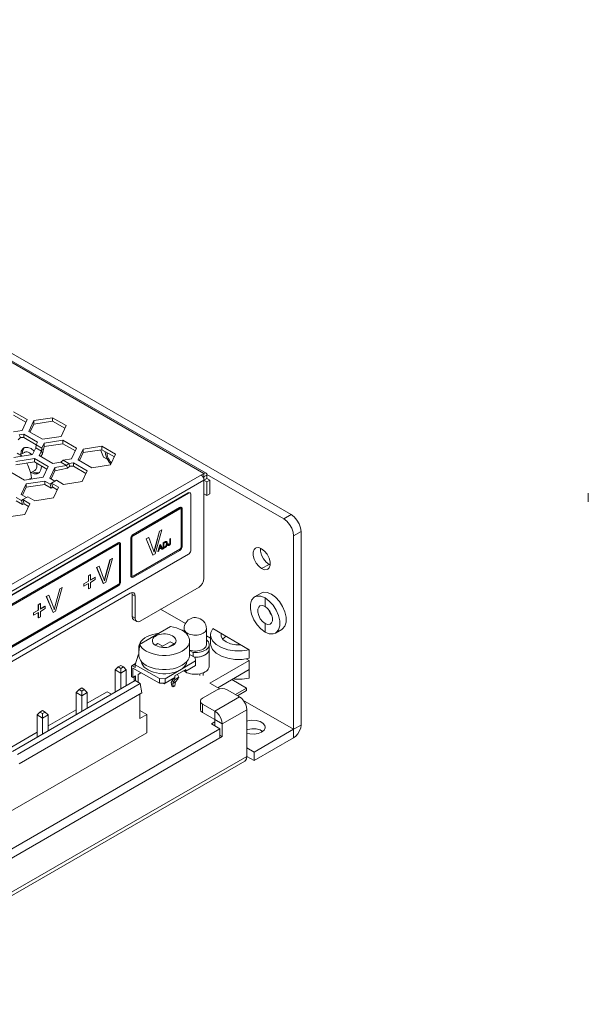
# Model space of a CAD drawing. Header units: inches. Extents: x -123 to 4816, y -2998 to 548.
# Tile 56 of 148: x 1114 to 1196, y -2615 to -2474. Entities that reach past the tile are written whole.
import ezdxf

# ---------------------------------------------------------------- set-up
doc = ezdxf.new("R2010")
doc.units = ezdxf.units.IN
doc.header["$MEASUREMENT"] = 0
doc.layers.get('0').update_dxf_attribs({"lineweight": 0})

msp = doc.modelspace()

# ---------------------------------------------------------------- linework, layer by layer
at = {"color": 3, "linetype": 'Continuous'}
for p, q in [((1153.354, -2545.15), (1030.317, -2474.116)), ((1140.838, -2539.23), (1106.518, -2519.416)), ((1106.818, -2519.386), (1141.138, -2539.2)), ((1113.492, -2530.382), (1115.451, -2531.514)), ((1113.492, -2530.872), (1115.272, -2531.9)), ((1115.451, -2531.514), (1114.734, -2533.059)), ((1115.7, -2533.208), (1116.417, -2531.663)), ((1115.887, -2533.295), (1116.417, -2532.153)), ((1116.417, -2531.663), (1119.094, -2531.249)), ((1116.417, -2531.663), (1116.417, -2532.153)), ((1116.417, -2532.153), (1119.094, -2531.739)), ((1119.094, -2531.249), (1121.054, -2532.38)), ((1119.094, -2531.249), (1119.094, -2531.739)), ((1119.094, -2531.739), (1120.874, -2532.767)), ((1121.054, -2532.38), (1120.336, -2533.926)), ((1114.734, -2533.059), (1113.507, -2533.249)), ((1114.324, -2533.72), (1114.993, -2533.617)), ((1114.324, -2533.72), (1114.499, -2534.109)), ((1114.993, -2533.617), (1116.952, -2534.748)), ((1114.993, -2533.617), (1114.993, -2534.107)), ((1117.66, -2534.34), (1115.7, -2533.208)), ((1120.336, -2533.926), (1117.66, -2534.34)), ((1114.165, -2534.405), (1114.499, -2534.109)), ((1114.499, -2534.109), (1114.993, -2534.107)), ((1114.993, -2534.107), (1116.773, -2535.134)), ((1116.683, -2535.573), (1116.773, -2535.134)), ((1116.952, -2534.748), (1116.773, -2535.134)), ((1117.59, -2535.606), (1116.773, -2535.134)), ((1117.59, -2535.606), (1117.918, -2534.897)), ((1117.765, -2535.994), (1117.918, -2535.387)), ((1117.918, -2534.897), (1120.595, -2534.483)), ((1117.918, -2534.897), (1117.918, -2535.387)), ((1117.918, -2535.387), (1120.595, -2534.973)), ((1120.595, -2534.483), (1122.555, -2535.615)), ((1120.595, -2534.483), (1120.595, -2534.973)), ((1120.595, -2534.973), (1122.376, -2536.001)), ((1123.521, -2535.764), (1126.198, -2535.35)), ((1126.198, -2535.35), (1128.157, -2536.481)), ((1126.198, -2535.35), (1126.198, -2535.84)), ((1113.558, -2536.953), (1116.235, -2536.538)), ((1114.427, -2536.58), (1115.056, -2536.217)), ((1114.606, -2536.048), (1114.536, -2536.517)), ((1114.817, -2535.692), (1114.606, -2536.048)), ((1114.818, -2535.926), (1114.749, -2536.395)), ((1114.969, -2535.575), (1114.817, -2535.692)), ((1115.146, -2535.502), (1114.969, -2535.575)), ((1116.235, -2536.538), (1116.683, -2535.573)), ((1116.683, -2535.573), (1117.5, -2536.044)), ((1117.201, -2536.688), (1117.5, -2536.044)), ((1119.161, -2537.819), (1117.201, -2536.688)), ((1117.423, -2536.829), (1117.676, -2536.432)), ((1117.5, -2536.044), (1117.59, -2535.606)), ((1117.5, -2536.044), (1117.676, -2536.432)), ((1117.59, -2535.606), (1117.765, -2535.994)), ((1117.676, -2536.432), (1117.765, -2535.994)), ((1122.555, -2535.615), (1121.838, -2537.16)), ((1122.804, -2537.31), (1123.521, -2535.764)), ((1122.991, -2537.396), (1123.521, -2536.254)), ((1123.521, -2535.764), (1123.521, -2536.254)), ((1123.521, -2536.254), (1126.198, -2535.84)), ((1126.026, -2535.929), (1126.015, -2535.885)), ((1126.413, -2536.903), (1126.026, -2535.929)), ((1126.198, -2535.84), (1127.978, -2536.868)), ((1126.943, -2536.393), (1126.943, -2536.27)), ((1126.953, -2536.276), (1126.943, -2536.393)), ((1128.157, -2536.481), (1127.44, -2538.027)), ((1116.494, -2537.096), (1113.817, -2537.51)), ((1116.494, -2537.586), (1113.817, -2538)), ((1115.546, -2538.054), (1115.799, -2538.701)), ((1118.454, -2538.227), (1116.494, -2537.096)), ((1116.494, -2537.096), (1116.494, -2537.586)), ((1118.274, -2538.614), (1116.494, -2537.586)), ((1117.503, -2538.251), (1117.492, -2538.162)), ((1117.736, -2539.773), (1118.454, -2538.227)), ((1119.161, -2537.819), (1120.276, -2537.647)), ((1119.42, -2538.377), (1121.093, -2538.118)), ((1120.276, -2537.647), (1120.611, -2537.35)), ((1120.276, -2537.647), (1121.093, -2538.118)), ((1121.838, -2537.16), (1120.611, -2537.35)), ((1121.427, -2537.821), (1120.611, -2537.35)), ((1121.093, -2538.118), (1121.427, -2537.821)), ((1121.093, -2538.118), (1121.268, -2538.507)), ((1121.268, -2538.507), (1121.603, -2538.21)), ((1121.427, -2537.821), (1122.096, -2537.718)), ((1121.427, -2537.821), (1121.603, -2538.21)), ((1121.603, -2538.21), (1122.096, -2538.208)), ((1122.096, -2537.718), (1124.056, -2538.849)), ((1122.096, -2537.718), (1122.096, -2538.208)), ((1122.096, -2538.208), (1123.877, -2539.236)), ((1124.763, -2538.441), (1122.804, -2537.31)), ((1127.44, -2538.027), (1124.763, -2538.441)), ((1127.026, -2537.257), (1126.413, -2536.903)), ((1127.49, -2537.918), (1127.237, -2537.623)), ((1110.176, -2556.933), (1140.838, -2539.23)), ((1115.06, -2540.187), (1113.1, -2539.056)), ((1115.939, -2539.172), (1116.556, -2538.815)), ((1116.036, -2539.115), (1116.477, -2539.289)), ((1116.249, -2538.993), (1116.689, -2539.167)), ((1116.477, -2539.289), (1116.891, -2539.285)), ((1116.689, -2539.167), (1117.103, -2539.162)), ((1116.891, -2539.285), (1117.068, -2539.212)), ((1117.068, -2539.212), (1117.22, -2539.095)), ((1119.42, -2538.377), (1118.702, -2539.922)), ((1119.42, -2538.867), (1118.889, -2540.009)), ((1119.42, -2538.377), (1119.42, -2538.867)), ((1119.42, -2538.867), (1121.268, -2538.507)), ((1124.056, -2538.849), (1123.339, -2540.395)), ((1140.576, -2539.606), (1140.414, -2539.475)), ((1140.714, -2539.792), (1140.576, -2539.606)), ((1141.262, -2539.475), (1140.714, -2539.792)), ((1140.838, -2539.23), (1140.838, -2540.21)), ((1152.293, -2545.762), (1141.245, -2539.383)), ((1141.262, -2539.475), (1141.262, -2539.965)), ((1110.6, -2557.668), (1140.838, -2540.21)), ((1114.601, -2542.29), (1115.318, -2540.745)), ((1115.06, -2540.187), (1117.736, -2539.773)), ((1117.995, -2540.331), (1115.318, -2540.745)), ((1115.318, -2540.745), (1115.318, -2541.235)), ((1117.995, -2540.821), (1115.318, -2541.235)), ((1115.748, -2540.081), (1116.099, -2539.878)), ((1117.995, -2540.331), (1118.741, -2540.761)), ((1117.995, -2540.331), (1117.995, -2540.821)), ((1117.995, -2540.821), (1118.917, -2541.353)), ((1118.702, -2539.922), (1119.448, -2540.353)), ((1118.953, -2540.639), (1118.741, -2540.761)), ((1118.741, -2540.761), (1118.917, -2541.353)), ((1119.66, -2540.23), (1118.953, -2540.639)), ((1118.953, -2540.639), (1119.955, -2541.217)), ((1118.953, -2540.639), (1119.129, -2541.23)), ((1120.662, -2540.809), (1119.66, -2540.23)), ((1123.339, -2540.395), (1120.662, -2540.809)), ((1140.806, -2540.004), (1140.714, -2539.792)), ((1140.838, -2540.21), (1140.806, -2540.004)), ((1141.262, -2539.965), (1140.838, -2540.21)), ((1141.262, -2540.455), (1140.838, -2540.21)), ((1140.838, -2554.335), (1140.838, -2540.21)), ((1141.687, -2540.21), (1141.262, -2539.965)), ((1141.687, -2540.21), (1141.262, -2540.455)), ((1141.262, -2542.415), (1141.262, -2540.455)), ((1141.687, -2542.17), (1141.687, -2540.21)), ((1138.575, -2542.047), (1110.928, -2558.009)), ((1138.611, -2542.068), (1110.963, -2558.03)), ((1114.601, -2542.29), (1115.347, -2542.721)), ((1114.788, -2542.377), (1115.318, -2541.235)), ((1119.129, -2541.23), (1118.917, -2541.353)), ((1119.129, -2541.23), (1119.775, -2541.603)), ((1119.955, -2541.217), (1119.238, -2542.762)), ((1138.575, -2542.047), (1138.685, -2542.004)), ((1138.575, -2542.047), (1138.611, -2542.068)), ((1138.72, -2542.024), (1138.611, -2542.068)), ((1138.685, -2542.004), (1138.783, -2542.005)), ((1138.783, -2542.005), (1138.825, -2542.022)), ((1138.964, -2542.272), (1138.964, -2550.233)), ((1141.262, -2542.415), (1140.838, -2542.17)), ((1141.687, -2542.17), (1141.262, -2542.415)), ((1195.995, -2542.089), (1195.995, -2543.314)), ((1113.894, -2542.698), (1114.64, -2543.129)), ((1113.894, -2543.188), (1114.815, -2543.72)), ((1114.852, -2543.006), (1114.64, -2543.129)), ((1114.64, -2543.129), (1114.815, -2543.72)), ((1115.028, -2543.598), (1114.815, -2543.72)), ((1115.559, -2542.598), (1114.852, -2543.006)), ((1114.852, -2543.006), (1115.854, -2543.585)), ((1114.852, -2543.006), (1115.028, -2543.598)), ((1115.028, -2543.598), (1115.674, -2543.971)), ((1115.854, -2543.585), (1115.136, -2545.13)), ((1116.561, -2543.177), (1115.559, -2542.598)), ((1119.238, -2542.762), (1116.561, -2543.177)), ((1115.136, -2545.13), (1112.459, -2545.544)), ((1130.677, -2548.183), (1137.394, -2544.305)), ((1137.338, -2544.15), (1130.691, -2547.987)), ((1137.359, -2544.162), (1130.712, -2547.999)), ((1137.338, -2544.15), (1137.359, -2544.162)), ((1137.394, -2544.305), (1137.483, -2544.281)), ((1137.483, -2544.281), (1137.519, -2544.293)), ((1137.55, -2544.395), (1137.571, -2544.407)), ((1137.55, -2544.395), (1137.55, -2549.783)), ((1137.571, -2544.407), (1137.571, -2549.796)), ((1137.588, -2544.125), (1137.609, -2544.137)), ((1137.713, -2549.673), (1137.713, -2544.366)), ((1153.354, -2545.15), (1152.293, -2545.762)), ((1130.691, -2547.987), (1130.712, -2547.999)), ((1134.457, -2547.527), (1133.789, -2549.99)), ((1134.478, -2547.54), (1133.81, -2550.002)), ((1133.843, -2550.764), (1134.812, -2547.347)), ((1134.791, -2547.334), (1134.457, -2547.527)), ((1134.457, -2547.527), (1134.478, -2547.54)), ((1134.812, -2547.347), (1134.478, -2547.54)), ((1134.791, -2547.334), (1134.812, -2547.347)), ((1154.768, -2547.599), (1153.707, -2548.212)), ((1154.768, -2575.36), (1154.768, -2547.599)), ((1102.746, -2564.268), (1128.556, -2549.367)), ((1128.499, -2549.212), (1102.76, -2564.072)), ((1128.52, -2549.224), (1102.782, -2564.084)), ((1128.499, -2549.212), (1128.52, -2549.224)), ((1128.556, -2549.367), (1128.644, -2549.343)), ((1128.644, -2549.343), (1128.68, -2549.355)), ((1128.711, -2549.457), (1128.732, -2549.469)), ((1128.711, -2549.457), (1128.711, -2554.886)), ((1128.732, -2549.469), (1128.732, -2554.899)), ((1128.749, -2549.187), (1128.77, -2549.199)), ((1128.874, -2554.776), (1128.874, -2549.428)), ((1130.338, -2548.599), (1130.359, -2548.612)), ((1130.338, -2548.599), (1130.338, -2553.907)), ((1130.359, -2548.612), (1130.359, -2553.919)), ((1130.483, -2548.185), (1130.405, -2548.32)), ((1130.5, -2553.878), (1130.5, -2548.489)), ((1132.882, -2548.437), (1132.527, -2548.642)), ((1132.527, -2548.642), (1132.549, -2548.654)), ((1132.527, -2548.642), (1133.486, -2550.946)), ((1132.903, -2548.449), (1132.549, -2548.654)), ((1132.549, -2548.654), (1133.508, -2550.958)), ((1132.882, -2548.437), (1132.903, -2548.449)), ((1133.546, -2550.154), (1132.903, -2548.449)), ((1134.498, -2549.483), (1134.227, -2550.457)), ((1134.519, -2549.496), (1134.248, -2550.469)), ((1134.599, -2549.425), (1134.498, -2549.483)), ((1134.498, -2549.483), (1134.519, -2549.496)), ((1134.62, -2549.437), (1134.519, -2549.496)), ((1134.599, -2549.425), (1134.62, -2549.437)), ((1134.91, -2550.087), (1134.62, -2549.437)), ((1135.207, -2549.074), (1134.963, -2549.215)), ((1134.963, -2549.215), (1134.984, -2549.227)), ((1134.963, -2549.215), (1134.963, -2550.031)), ((1135.228, -2549.086), (1134.984, -2549.227)), ((1134.984, -2549.227), (1134.984, -2550.044)), ((1135.078, -2549.269), (1135.226, -2549.184)), ((1135.078, -2549.893), (1135.078, -2549.269)), ((1135.251, -2549.05), (1135.207, -2549.074)), ((1135.207, -2549.074), (1135.228, -2549.086)), ((1135.226, -2549.184), (1135.279, -2549.155)), ((1135.279, -2549.155), (1135.319, -2549.138)), ((1135.319, -2549.138), (1135.348, -2549.131)), ((1135.333, -2549.013), (1135.354, -2549.026)), ((1135.348, -2549.131), (1135.379, -2549.132)), ((1135.394, -2549.017), (1135.354, -2549.026)), ((1135.379, -2549.132), (1135.402, -2549.141)), ((1135.436, -2549.012), (1135.406, -2549.005)), ((1135.415, -2549.16), (1135.436, -2549.172)), ((1135.415, -2549.16), (1135.436, -2549.204)), ((1135.432, -2549.504), (1135.419, -2549.551)), ((1135.432, -2549.504), (1135.454, -2549.516)), ((1135.436, -2549.012), (1135.457, -2549.024)), ((1135.451, -2549.335), (1135.472, -2549.347)), ((1135.475, -2549.033), (1135.453, -2549.021)), ((1135.475, -2549.033), (1135.457, -2549.024)), ((1135.541, -2549.116), (1135.519, -2549.074)), ((1135.567, -2549.357), (1135.569, -2549.293)), ((1135.713, -2549.353), (1135.629, -2549.415)), ((1135.629, -2549.415), (1135.65, -2549.428)), ((1135.734, -2549.365), (1135.65, -2549.428)), ((1135.713, -2549.353), (1135.734, -2549.365)), ((1135.74, -2549.422), (1135.734, -2549.365)), ((1135.743, -2549.464), (1135.765, -2549.476)), ((1135.841, -2549.44), (1135.818, -2549.455)), ((1135.818, -2549.455), (1135.84, -2549.467)), ((1135.879, -2549.402), (1135.9, -2549.414)), ((1135.882, -2549.536), (1135.918, -2549.505)), ((1135.914, -2549.331), (1135.935, -2549.343)), ((1135.918, -2549.505), (1135.949, -2549.471)), ((1136.018, -2548.606), (1135.924, -2548.66)), ((1135.924, -2548.66), (1135.945, -2548.672)), ((1135.924, -2548.66), (1135.924, -2549.223)), ((1135.924, -2549.223), (1135.945, -2549.235)), ((1136.039, -2548.618), (1135.945, -2548.672)), ((1135.945, -2548.672), (1135.945, -2549.235)), ((1135.949, -2549.471), (1135.977, -2549.432)), ((1135.977, -2549.432), (1136, -2549.391)), ((1136, -2549.391), (1136.017, -2549.346)), ((1136.017, -2549.346), (1136.029, -2549.3)), ((1136.018, -2548.606), (1136.039, -2548.618)), ((1136.039, -2549.175), (1136.039, -2548.618)), ((1153.707, -2575.973), (1153.707, -2548.212)), ((1082.608, -2583.178), (1138.611, -2550.845)), ((1137.373, -2550.09), (1130.656, -2553.968)), ((1137.394, -2550.102), (1130.677, -2553.98)), ((1130.712, -2554.123), (1137.359, -2550.286)), ((1133.486, -2550.946), (1133.508, -2550.958)), ((1133.508, -2550.958), (1133.843, -2550.764)), ((1133.676, -2550.547), (1133.639, -2550.421)), ((1133.694, -2550.358), (1133.663, -2550.501)), ((1133.789, -2549.99), (1133.81, -2550.002)), ((1134.227, -2550.457), (1134.248, -2550.469)), ((1134.248, -2550.469), (1134.347, -2550.411)), ((1134.347, -2550.411), (1134.425, -2550.119)), ((1134.425, -2550.119), (1134.721, -2549.949)), ((1134.452, -2550.016), (1134.53, -2549.731)), ((1134.692, -2549.877), (1134.452, -2550.016)), ((1134.67, -2549.865), (1134.46, -2549.987)), ((1134.53, -2549.731), (1134.544, -2549.673)), ((1134.544, -2549.673), (1134.557, -2549.613)), ((1134.557, -2549.613), (1134.568, -2549.553)), ((1134.561, -2549.589), (1134.578, -2549.635)), ((1134.578, -2549.635), (1134.597, -2549.682)), ((1134.597, -2549.682), (1134.618, -2549.694)), ((1134.597, -2549.682), (1134.67, -2549.865)), ((1134.618, -2549.694), (1134.692, -2549.877)), ((1134.67, -2549.865), (1134.692, -2549.877)), ((1134.707, -2549.954), (1134.782, -2550.136)), ((1134.721, -2549.949), (1134.803, -2550.148)), ((1134.782, -2550.136), (1134.803, -2550.148)), ((1134.803, -2550.148), (1134.91, -2550.087)), ((1134.963, -2550.031), (1134.984, -2550.044)), ((1134.984, -2550.044), (1135.24, -2549.896)), ((1135.208, -2549.794), (1135.078, -2549.869)), ((1135.229, -2549.806), (1135.078, -2549.893)), ((1135.247, -2549.77), (1135.208, -2549.794)), ((1135.208, -2549.794), (1135.229, -2549.806)), ((1135.24, -2549.896), (1135.282, -2549.87)), ((1135.283, -2549.744), (1135.247, -2549.77)), ((1135.282, -2549.87), (1135.32, -2549.844)), ((1135.317, -2549.716), (1135.283, -2549.744)), ((1135.341, -2549.69), (1135.317, -2549.716)), ((1135.317, -2549.716), (1135.338, -2549.728)), ((1135.32, -2549.844), (1135.353, -2549.817)), ((1135.363, -2549.664), (1135.341, -2549.69)), ((1135.353, -2549.817), (1135.385, -2549.787)), ((1135.381, -2549.636), (1135.363, -2549.664)), ((1135.402, -2549.595), (1135.381, -2549.636)), ((1135.381, -2549.636), (1135.402, -2549.649)), ((1135.385, -2549.787), (1135.413, -2549.757)), ((1135.419, -2549.551), (1135.402, -2549.595)), ((1135.413, -2549.757), (1135.437, -2549.728)), ((1135.437, -2549.728), (1135.459, -2549.696)), ((1135.459, -2549.696), (1135.481, -2549.659)), ((1135.481, -2549.659), (1135.502, -2549.616)), ((1135.502, -2549.616), (1135.519, -2549.573)), ((1135.648, -2549.538), (1135.676, -2549.572)), ((1135.672, -2549.555), (1135.697, -2549.584)), ((1135.676, -2549.572), (1135.702, -2549.587)), ((1135.697, -2549.584), (1135.702, -2549.587)), ((1135.702, -2549.587), (1135.732, -2549.596)), ((1135.732, -2549.596), (1135.779, -2549.591)), ((1135.779, -2549.591), (1135.84, -2549.563)), ((1135.84, -2549.563), (1135.882, -2549.536)), ((1137.359, -2550.286), (1137.494, -2550.176)), ((1137.373, -2550.09), (1137.394, -2550.102)), ((1137.55, -2549.783), (1137.571, -2549.796)), ((1137.686, -2549.845), (1137.713, -2549.673)), ((1148.953, -2549.99), (1148.953, -2550.41)), ((1127.348, -2551.632), (1126.68, -2554.094)), ((1127.369, -2551.644), (1126.701, -2554.106)), ((1126.735, -2554.868), (1127.704, -2551.451)), ((1127.682, -2551.439), (1127.348, -2551.632)), ((1127.348, -2551.632), (1127.369, -2551.644)), ((1127.704, -2551.451), (1127.369, -2551.644)), ((1127.682, -2551.439), (1127.704, -2551.451)), ((1149.111, -2552.906), (1150.172, -2552.294)), ((1150.172, -2552.294), (1150.33, -2552.353)), ((1124.537, -2553.761), (1124.25, -2553.927)), ((1124.537, -2553.761), (1124.559, -2553.774)), ((1125.773, -2552.541), (1125.419, -2552.746)), ((1125.419, -2552.746), (1125.44, -2552.758)), ((1125.419, -2552.746), (1126.377, -2555.05)), ((1125.794, -2552.553), (1125.44, -2552.758)), ((1125.44, -2552.758), (1126.399, -2555.062)), ((1125.773, -2552.541), (1125.794, -2552.553)), ((1126.437, -2554.258), (1125.794, -2552.553)), ((1124.25, -2554.705), (1123.577, -2555.094)), ((1123.577, -2555.094), (1123.598, -2555.106)), ((1123.577, -2555.094), (1123.577, -2555.421)), ((1124.272, -2554.717), (1123.598, -2555.106)), ((1123.598, -2555.434), (1124.272, -2555.045)), ((1123.598, -2555.106), (1123.598, -2555.434)), ((1124.25, -2553.927), (1124.272, -2553.939)), ((1124.25, -2553.927), (1124.25, -2554.705)), ((1124.25, -2554.705), (1124.272, -2554.717)), ((1124.25, -2555.057), (1124.25, -2555.816)), ((1124.559, -2553.774), (1124.272, -2553.939)), ((1124.272, -2553.939), (1124.272, -2554.717)), ((1124.272, -2555.045), (1124.272, -2555.828)), ((1124.559, -2554.551), (1124.559, -2553.774)), ((1125.211, -2554.15), (1124.559, -2554.527)), ((1125.232, -2554.163), (1124.559, -2554.551)), ((1124.559, -2554.879), (1125.232, -2554.49)), ((1124.559, -2555.663), (1124.559, -2554.879)), ((1125.211, -2554.15), (1125.232, -2554.163)), ((1125.232, -2554.49), (1125.232, -2554.163)), ((1126.377, -2555.05), (1126.399, -2555.062)), ((1126.399, -2555.062), (1126.735, -2554.868)), ((1126.567, -2554.651), (1126.53, -2554.525)), ((1126.585, -2554.462), (1126.554, -2554.605)), ((1126.68, -2554.094), (1126.701, -2554.106)), ((1128.711, -2554.886), (1128.732, -2554.899)), ((1128.847, -2554.948), (1128.874, -2554.776)), ((1130.338, -2553.907), (1130.359, -2553.919)), ((1130.441, -2554.136), (1130.462, -2554.148)), ((1130.524, -2553.967), (1130.5, -2553.878)), ((1130.552, -2553.992), (1130.524, -2553.967)), ((1130.588, -2553.991), (1130.656, -2553.968)), ((1130.656, -2553.968), (1130.677, -2553.98)), ((1130.267, -2556.438), (1075.714, -2587.934)), ((1128.534, -2555.193), (1102.725, -2570.094)), ((1128.556, -2555.205), (1102.746, -2570.106)), ((1102.782, -2570.249), (1128.52, -2555.389)), ((1120.141, -2555.793), (1119.473, -2558.255)), ((1120.163, -2555.805), (1119.494, -2558.267)), ((1119.528, -2559.029), (1120.497, -2555.612)), ((1120.476, -2555.6), (1120.141, -2555.793)), ((1120.141, -2555.793), (1120.163, -2555.805)), ((1120.497, -2555.612), (1120.163, -2555.805)), ((1120.476, -2555.6), (1120.497, -2555.612)), ((1123.577, -2555.421), (1123.598, -2555.434)), ((1124.25, -2555.816), (1124.272, -2555.828)), ((1124.272, -2555.828), (1124.559, -2555.663)), ((1128.52, -2555.389), (1128.656, -2555.279)), ((1128.534, -2555.193), (1128.556, -2555.205)), ((1130.267, -2556.438), (1130.537, -2556.344)), ((1130.506, -2556.372), (1130.487, -2556.361)), ((1130.55, -2556.601), (1130.503, -2556.356)), ((1130.537, -2556.344), (1130.767, -2556.388)), ((1131.681, -2560.439), (1140.131, -2555.56)), ((1149.025, -2556.432), (1148.106, -2556.963)), ((1117.33, -2557.922), (1117.044, -2558.088)), ((1117.352, -2557.935), (1117.065, -2558.1)), ((1117.33, -2557.922), (1117.352, -2557.935)), ((1117.352, -2558.712), (1117.352, -2557.935)), ((1118.566, -2556.702), (1118.212, -2556.907)), ((1118.212, -2556.907), (1118.233, -2556.919)), ((1118.212, -2556.907), (1119.171, -2559.211)), ((1118.587, -2556.714), (1118.233, -2556.919)), ((1118.233, -2556.919), (1119.192, -2559.223)), ((1118.566, -2556.702), (1118.587, -2556.714)), ((1119.231, -2558.419), (1118.587, -2556.714)), ((1130.974, -2556.846), (1130.55, -2556.601)), ((1130.55, -2556.601), (1130.55, -2559.786)), ((1130.974, -2556.846), (1130.974, -2560.03)), ((1117.044, -2558.866), (1116.37, -2559.255)), ((1116.37, -2559.255), (1116.391, -2559.267)), ((1116.37, -2559.255), (1116.37, -2559.582)), ((1117.065, -2558.878), (1116.391, -2559.267)), ((1116.391, -2559.594), (1117.065, -2559.205)), ((1116.391, -2559.267), (1116.391, -2559.594)), ((1117.044, -2558.088), (1117.065, -2558.1)), ((1117.044, -2558.088), (1117.044, -2558.866)), ((1117.044, -2558.866), (1117.065, -2558.878)), ((1117.044, -2559.218), (1117.044, -2559.977)), ((1117.065, -2558.1), (1117.065, -2558.878)), ((1117.065, -2559.205), (1117.065, -2559.989)), ((1118.004, -2558.311), (1117.352, -2558.688)), ((1118.025, -2558.323), (1117.352, -2558.712)), ((1117.352, -2559.04), (1118.025, -2558.651)), ((1117.352, -2559.823), (1117.352, -2559.04)), ((1118.004, -2558.311), (1118.025, -2558.323)), ((1118.025, -2558.651), (1118.025, -2558.323)), ((1119.171, -2559.211), (1119.192, -2559.223)), ((1119.192, -2559.223), (1119.528, -2559.029)), ((1119.361, -2558.812), (1119.323, -2558.686)), ((1119.379, -2558.623), (1119.347, -2558.766)), ((1119.473, -2558.255), (1119.494, -2558.267)), ((1138.165, -2560.794), (1134.615, -2558.745)), ((1116.37, -2559.582), (1116.391, -2559.594)), ((1117.044, -2559.977), (1117.065, -2559.989)), ((1117.065, -2559.989), (1117.352, -2559.823)), ((1130.55, -2559.786), (1130.974, -2560.03)), ((1130.757, -2560.243), (1131.181, -2560.488)), ((1131.6, -2563.801), (1136.017, -2561.213)), ((1137.984, -2561.95), (1137.984, -2561.528)), ((1141.184, -2563.814), (1141.184, -2561.528)), ((1147.342, -2564.541), (1142.098, -2561.513)), ((1143.309, -2562.212), (1143.282, -2562.415)), ((1152.025, -2561.628), (1151.106, -2562.159)), ((1134.23, -2563.647), (1133.826, -2563.884)), ((1134.91, -2564.034), (1134.23, -2563.647)), ((1136.001, -2563.395), (1134.635, -2564.195)), ((1136.571, -2563.719), (1136.001, -2563.395)), ((1138.776, -2563.256), (1138.776, -2565.298)), ((1141.781, -2562.881), (1141.184, -2562.537)), ((1141.781, -2563.639), (1141.781, -2562.415)), ((1131.476, -2564.236), (1131.476, -2565.298)), ((1135.85, -2564.141), (1136.571, -2563.719)), ((1136.571, -2563.771), (1136.571, -2563.719)), ((1138.776, -2564.654), (1139.301, -2564.957)), ((1139.301, -2565.531), (1139.301, -2564.957)), ((1141.34, -2565.021), (1141.185, -2565.159)), ((1141.458, -2564.871), (1141.34, -2565.021)), ((1141.539, -2564.713), (1141.458, -2564.871)), ((1141.579, -2564.55), (1141.539, -2564.713)), ((1141.584, -2564.467), (1141.579, -2564.55)), ((1141.584, -2566.917), (1141.584, -2563.814)), ((1142.081, -2564.518), (1142.606, -2565.044)), ((1142.606, -2565.044), (1143.348, -2565.473)), ((1147.342, -2565.766), (1147.342, -2564.541)), ((1130.972, -2566.709), (1131.371, -2565.312)), ((1131.476, -2565.25), (1131.371, -2565.312)), ((1139.626, -2566.162), (1135.276, -2568.711)), ((1139.554, -2565.675), (1138.776, -2565.232)), ((1139.554, -2565.675), (1139.626, -2566.162)), ((1139.626, -2566.162), (1139.626, -2566.816)), ((1141.185, -2565.159), (1140.998, -2565.284)), ((1147.343, -2566.093), (1141.687, -2569.359)), ((1146.327, -2565.927), (1147.342, -2565.766)), ((1147.343, -2566.093), (1146.899, -2565.836)), ((1147.343, -2567.399), (1147.343, -2566.093)), ((1128.078, -2567.444), (1128.503, -2567.02)), ((1128.078, -2567.444), (1128.884, -2567.91)), ((1128.078, -2570.655), (1128.078, -2567.444)), ((1128.884, -2566.8), (1128.503, -2567.02)), ((1128.503, -2567.02), (1128.884, -2567.241)), ((1129.266, -2567.02), (1128.884, -2566.8)), ((1128.884, -2567.241), (1129.266, -2567.02)), ((1128.884, -2570.19), (1128.884, -2567.241)), ((1128.884, -2567.91), (1129.69, -2567.444)), ((1129.69, -2567.444), (1129.266, -2567.02)), ((1129.69, -2569.724), (1129.69, -2567.444)), ((1130.427, -2568.423), (1130.427, -2566.955)), ((1131.018, -2566.548), (1130.464, -2566.872)), ((1130.997, -2566.622), (1130.555, -2566.881)), ((1130.972, -2567.118), (1130.555, -2566.881)), ((1134.431, -2569.33), (1130.641, -2567.174)), ((1130.641, -2567.174), (1130.641, -2568.545)), ((1130.972, -2566.709), (1134.431, -2568.677)), ((1130.972, -2566.709), (1130.972, -2567.118)), ((1131.764, -2567.887), (1131.379, -2568.112)), ((1131.764, -2567.813), (1131.764, -2567.887)), ((1138.238, -2567.384), (1136.664, -2568.306)), ((1138.238, -2567.629), (1138.026, -2567.508)), ((1139.626, -2566.816), (1138.238, -2567.629)), ((1138.238, -2567.384), (1138.238, -2567.629)), ((1140.732, -2567.86), (1140.732, -2568.252)), ((1147.343, -2567.399), (1142.818, -2570.012)), ((1147.342, -2567.399), (1147.342, -2568.623)), ((1113.365, -2579.15), (1130.972, -2568.985)), ((1130.427, -2568.423), (1130.641, -2568.545)), ((1130.641, -2568.545), (1131.027, -2568.318)), ((1130.813, -2569.076), (1130.813, -2568.444)), ((1131.692, -2569.4), (1130.972, -2568.985)), ((1131.027, -2569.017), (1131.027, -2568.318)), ((1131.379, -2568.112), (1131.379, -2569.22)), ((1135.276, -2568.711), (1134.431, -2568.677)), ((1134.431, -2568.677), (1134.431, -2569.33)), ((1136.664, -2568.551), (1135.276, -2569.364)), ((1135.276, -2568.711), (1135.276, -2569.364)), ((1136.132, -2569.271), (1136.272, -2569.006)), ((1136.132, -2569.271), (1136.221, -2569.728)), ((1136.474, -2568.718), (1136.272, -2569.006)), ((1136.486, -2569.127), (1136.272, -2569.006)), ((1136.346, -2569.393), (1136.486, -2569.127)), ((1136.346, -2569.393), (1136.756, -2569.153)), ((1136.474, -2568.718), (1136.452, -2568.675)), ((1136.687, -2568.839), (1136.486, -2569.127)), ((1136.57, -2568.606), (1136.687, -2568.839)), ((1136.664, -2568.306), (1136.664, -2568.551)), ((1136.756, -2569.153), (1136.674, -2569.71)), ((1136.687, -2568.839), (1137.249, -2568.51)), ((1136.756, -2569.153), (1137.066, -2568.772)), ((1137.037, -2568.088), (1137.249, -2568.51)), ((1137.249, -2568.51), (1137.066, -2568.772)), ((1140.232, -2568.007), (1140.232, -2568.252)), ((1146.955, -2570.049), (1144.854, -2568.836)), ((1131.692, -2569.4), (1114.085, -2579.566)), ((1122.478, -2570.678), (1122.902, -2570.253)), ((1122.478, -2570.678), (1123.284, -2571.143)), ((1122.478, -2573.888), (1122.478, -2570.678)), ((1123.284, -2570.033), (1122.902, -2570.253)), ((1122.902, -2570.253), (1123.284, -2570.474)), ((1123.666, -2570.253), (1123.284, -2570.033)), ((1123.284, -2570.474), (1123.666, -2570.253)), ((1123.284, -2573.423), (1123.284, -2570.474)), ((1123.284, -2571.143), (1124.09, -2570.678)), ((1124.09, -2570.678), (1123.666, -2570.253)), ((1126.961, -2570.58), (1124.09, -2572.238)), ((1124.09, -2572.958), (1124.09, -2570.678)), ((1126.961, -2570.58), (1127.585, -2570.94)), ((1131.904, -2570.747), (1131.692, -2569.4)), ((1135.276, -2569.364), (1134.431, -2569.33)), ((1135.108, -2569.456), (1134.921, -2569.35)), ((1135.108, -2569.456), (1135.094, -2569.357)), ((1135.265, -2569.364), (1135.108, -2569.456)), ((1136.435, -2569.85), (1136.221, -2569.728)), ((1136.346, -2569.393), (1136.435, -2569.85)), ((1136.435, -2569.85), (1136.674, -2569.71)), ((1140.626, -2571.523), (1142.747, -2570.298)), ((1143.092, -2570.17), (1141.687, -2569.359)), ((1144.161, -2570.298), (1145.929, -2571.319)), ((1146.955, -2570.049), (1145.342, -2570.98)), ((1146.955, -2570.4), (1145.647, -2571.155)), ((1146.955, -2570.4), (1146.955, -2570.049)), ((1131.904, -2570.747), (1114.297, -2580.913)), ((1131.621, -2570.911), (1131.621, -2574.422)), ((1140.333, -2573.156), (1140.333, -2571.931)), ((1145.929, -2571.319), (1142.394, -2573.36)), ((1153.707, -2575.973), (1146.433, -2571.773)), ((1116.878, -2573.911), (1117.302, -2573.487)), ((1117.684, -2573.266), (1117.302, -2573.487)), ((1117.302, -2573.487), (1117.684, -2573.707)), ((1118.066, -2573.487), (1117.684, -2573.266)), ((1117.684, -2573.707), (1118.066, -2573.487)), ((1118.49, -2573.911), (1118.066, -2573.487)), ((1122.478, -2573.168), (1118.49, -2575.471)), ((1131.621, -2573.27), (1132.618, -2573.846)), ((1142.394, -2573.36), (1140.626, -2572.339)), ((1140.626, -2573.564), (1140.626, -2572.339)), ((1142.394, -2573.36), (1142.394, -2574.584)), ((1146.99, -2573.156), (1143.454, -2575.197)), ((1146.848, -2572.339), (1146.774, -2572.296)), ((1146.848, -2572.339), (1146.804, -2572.365)), ((1146.848, -2572.493), (1146.848, -2572.339)), ((1146.99, -2579.851), (1146.99, -2573.156)), ((1116.878, -2573.911), (1117.684, -2574.376)), ((1116.878, -2577.122), (1116.878, -2573.911)), ((1117.684, -2576.656), (1117.684, -2573.707)), ((1117.684, -2574.376), (1118.49, -2573.911)), ((1118.49, -2576.191), (1118.49, -2573.911)), ((1132.618, -2573.846), (1131.621, -2574.422)), ((1132.618, -2576.459), (1132.618, -2573.846)), ((1142.394, -2574.584), (1140.626, -2573.564)), ((1142.394, -2574.911), (1141.899, -2575.197)), ((1143.454, -2575.197), (1142.394, -2574.584)), ((1142.394, -2574.584), (1142.394, -2575.483)), ((1090.28, -2606.387), (1143.101, -2575.891)), ((1143.101, -2575.891), (1141.899, -2575.197)), ((1143.101, -2577.197), (1143.101, -2575.891)), ((1143.454, -2575.197), (1143.454, -2576.993)), ((1148.051, -2579.239), (1153.707, -2575.973)), ((1149.241, -2576.274), (1148.878, -2576.064)), ((1154.768, -2575.36), (1153.707, -2575.973)), ((1153.707, -2577.197), (1153.707, -2575.973)), ((1143.454, -2576.993), (1090.068, -2607.816)), ((1116.878, -2576.402), (1112.89, -2578.704)), ((1132.618, -2576.459), (1113.017, -2587.775)), ((1143.454, -2576.993), (1143.101, -2576.789)), ((1148.051, -2580.463), (1153.707, -2577.197)), ((1148.051, -2579.239), (1146.99, -2578.626)), ((1086.222, -2615.442), (1146.679, -2580.538)), ((1086.533, -2614.756), (1146.99, -2579.851)), ((1148.051, -2580.463), (1146.99, -2579.851)), ((1148.051, -2579.239), (1148.051, -2580.463))]:
    msp.add_line(p, q, dxfattribs=at)
at = {"color": 7, "linetype": 'Continuous'}
for p, q in [((1149.606, -2558.336), (1149.606, -2557.111)), ((1149.606, -2560.786), (1149.606, -2562.01))]:
    msp.add_line(p, q, dxfattribs=at)
at = {"color": 3, "linetype": 'Continuous'}
for points in [[(1114.689, -2536.778), (1114.63, -2536.73), (1114.443, -2536.591), (1114.247, -2536.459), (1114.039, -2536.332)], [(1115.082, -2535.528), (1115.029, -2535.57), (1114.818, -2535.926)], [(1115.056, -2536.217), (1115.125, -2536.184), (1115.276, -2536.149), (1115.444, -2536.156), (1115.622, -2536.203), (1115.806, -2536.291), (1115.991, -2536.416), (1116.144, -2536.553)], [(1116.477, -2536.028), (1116.018, -2535.679), (1115.56, -2535.498), (1115.146, -2535.502)], [(1127.237, -2537.623), (1126.909, -2537.055), (1126.698, -2536.455), (1126.653, -2536.103)], [(1126.943, -2536.393), (1126.957, -2536.578), (1126.997, -2536.773), (1127.062, -2536.972), (1127.15, -2537.168), (1127.259, -2537.357), (1127.385, -2537.532), (1127.525, -2537.688), (1127.576, -2537.733)], [(1115.546, -2538.054), (1115.421, -2537.792), (1115.402, -2537.755)], [(1116.556, -2538.815), (1116.619, -2538.772), (1116.725, -2538.659), (1116.803, -2538.51), (1116.851, -2538.332), (1116.867, -2538.128)], [(1116.824, -2537.777), (1116.851, -2537.906), (1116.867, -2538.128)], [(1116.099, -2539.878), (1116.036, -2539.569), (1115.966, -2539.273), (1115.888, -2538.984), (1115.799, -2538.701)], [(1117.22, -2539.095), (1117.431, -2538.739), (1117.503, -2538.251)], [(1140.838, -2539.23), (1141.001, -2539.174), (1141.138, -2539.2)], [(1141.138, -2539.2), (1141.23, -2539.306), (1141.262, -2539.475)], [(1116.017, -2540.039), (1116.036, -2540.005), (1116.099, -2539.878)], [(1138.861, -2542.043), (1138.818, -2542.025), (1138.72, -2542.024)], [(1138.964, -2542.272), (1138.947, -2542.155), (1138.897, -2542.071), (1138.861, -2542.043)], [(1137.546, -2544.108), (1137.447, -2544.106), (1137.338, -2544.15)], [(1137.609, -2544.137), (1137.494, -2544.115), (1137.359, -2544.162)], [(1137.55, -2544.395), (1137.537, -2544.324), (1137.513, -2544.298)], [(1137.519, -2544.293), (1137.548, -2544.318), (1137.571, -2544.407)], [(1137.713, -2544.366), (1137.686, -2544.225), (1137.609, -2544.137)], [(1153.354, -2545.15), (1153.791, -2545.482), (1154.185, -2545.941), (1154.498, -2546.483), (1154.699, -2547.055), (1154.768, -2547.599)], [(1153.707, -2548.212), (1153.638, -2547.667), (1153.437, -2547.096), (1153.124, -2546.554), (1152.73, -2546.094), (1152.293, -2545.762)], [(1130.712, -2547.999), (1130.577, -2548.109), (1130.462, -2548.263), (1130.386, -2548.44), (1130.359, -2548.612)], [(1130.691, -2547.987), (1130.582, -2548.07), (1130.483, -2548.185)], [(1128.707, -2549.17), (1128.608, -2549.169), (1128.499, -2549.212)], [(1128.77, -2549.199), (1128.656, -2549.177), (1128.52, -2549.224)], [(1128.711, -2549.457), (1128.698, -2549.386), (1128.675, -2549.36)], [(1128.68, -2549.355), (1128.709, -2549.381), (1128.732, -2549.469)], [(1128.874, -2549.428), (1128.847, -2549.287), (1128.77, -2549.199)], [(1130.405, -2548.32), (1130.355, -2548.463), (1130.338, -2548.599)], [(1130.5, -2548.489), (1130.524, -2548.373), (1130.589, -2548.261), (1130.677, -2548.183)], [(1135.354, -2549.026), (1135.322, -2549.038), (1135.28, -2549.058), (1135.228, -2549.086)], [(1135.333, -2549.013), (1135.293, -2549.029), (1135.251, -2549.05)], [(1135.406, -2549.005), (1135.371, -2549.005), (1135.333, -2549.013)], [(1135.457, -2549.024), (1135.428, -2549.017), (1135.394, -2549.017)], [(1135.402, -2549.141), (1135.408, -2549.145), (1135.436, -2549.172)], [(1135.454, -2549.516), (1135.439, -2549.567), (1135.422, -2549.611), (1135.402, -2549.649)], [(1135.451, -2549.335), (1135.449, -2549.392), (1135.443, -2549.448), (1135.432, -2549.504)], [(1135.436, -2549.172), (1135.455, -2549.209), (1135.468, -2549.266), (1135.472, -2549.347)], [(1135.436, -2549.204), (1135.448, -2549.264), (1135.451, -2549.335)], [(1135.472, -2549.347), (1135.47, -2549.41), (1135.464, -2549.466), (1135.454, -2549.516)], [(1135.519, -2549.074), (1135.491, -2549.044), (1135.475, -2549.033)], [(1135.519, -2549.573), (1135.536, -2549.525), (1135.55, -2549.469)], [(1135.569, -2549.293), (1135.565, -2549.222), (1135.556, -2549.164), (1135.541, -2549.116)], [(1135.55, -2549.469), (1135.56, -2549.415), (1135.567, -2549.357)], [(1135.629, -2549.415), (1135.633, -2549.485), (1135.648, -2549.538)], [(1135.65, -2549.428), (1135.655, -2549.505), (1135.672, -2549.555)], [(1135.765, -2549.476), (1135.75, -2549.458), (1135.74, -2549.422)], [(1135.818, -2549.455), (1135.789, -2549.468), (1135.763, -2549.472)], [(1135.84, -2549.467), (1135.808, -2549.481), (1135.784, -2549.484), (1135.765, -2549.476)], [(1135.9, -2549.414), (1135.883, -2549.434), (1135.863, -2549.452), (1135.84, -2549.467)], [(1135.879, -2549.402), (1135.861, -2549.422), (1135.841, -2549.44)], [(1135.914, -2549.331), (1135.906, -2549.356), (1135.894, -2549.38), (1135.879, -2549.402)], [(1135.935, -2549.343), (1135.927, -2549.368), (1135.915, -2549.392), (1135.9, -2549.414)], [(1135.924, -2549.223), (1135.923, -2549.26), (1135.92, -2549.295), (1135.914, -2549.331)], [(1135.945, -2549.235), (1135.944, -2549.28), (1135.941, -2549.316), (1135.935, -2549.343)], [(1136.029, -2549.3), (1136.036, -2549.243), (1136.039, -2549.175)], [(1133.639, -2550.421), (1133.595, -2550.29), (1133.546, -2550.154)], [(1133.81, -2550.002), (1133.76, -2550.19), (1133.715, -2550.372), (1133.676, -2550.547)], [(1133.789, -2549.99), (1133.739, -2550.176), (1133.694, -2550.358)], [(1134.568, -2549.553), (1134.58, -2549.594), (1134.597, -2549.641), (1134.618, -2549.694)], [(1135.338, -2549.728), (1135.31, -2549.752), (1135.274, -2549.778), (1135.229, -2549.806)], [(1135.402, -2549.649), (1135.385, -2549.674), (1135.364, -2549.701), (1135.338, -2549.728)], [(1137.373, -2550.09), (1137.441, -2550.035), (1137.498, -2549.958), (1137.537, -2549.869), (1137.55, -2549.783)], [(1137.571, -2549.796), (1137.548, -2549.911), (1137.483, -2550.023), (1137.394, -2550.102)], [(1137.494, -2550.176), (1137.609, -2550.022), (1137.686, -2549.845)], [(1138.611, -2550.845), (1138.72, -2550.762), (1138.818, -2550.647), (1138.897, -2550.511), (1138.947, -2550.369), (1138.964, -2550.233)], [(1148.237, -2549.962), (1148.04, -2550.144), (1147.893, -2550.526), (1147.893, -2551.022), (1148.04, -2551.573), (1148.316, -2552.113), (1148.688, -2552.576), (1149.111, -2552.906)], [(1149.111, -2550.049), (1148.688, -2549.891), (1148.316, -2549.924), (1148.237, -2549.962)], [(1148.953, -2550.41), (1149.1, -2550.961), (1149.376, -2551.501), (1149.749, -2551.964), (1150.172, -2552.294)], [(1149.985, -2552.993), (1150.183, -2552.811), (1150.33, -2552.429), (1150.33, -2551.933), (1150.183, -2551.382), (1149.907, -2550.842), (1149.534, -2550.379), (1149.111, -2550.049)], [(1149.111, -2552.906), (1149.534, -2553.065), (1149.907, -2553.031), (1149.985, -2552.993)], [(1126.53, -2554.525), (1126.486, -2554.394), (1126.437, -2554.258)], [(1126.701, -2554.106), (1126.651, -2554.294), (1126.606, -2554.476), (1126.567, -2554.651)], [(1126.68, -2554.094), (1126.63, -2554.281), (1126.585, -2554.462)], [(1128.534, -2555.193), (1128.602, -2555.138), (1128.659, -2555.061), (1128.698, -2554.972), (1128.711, -2554.886)], [(1128.732, -2554.899), (1128.709, -2555.014), (1128.644, -2555.127), (1128.556, -2555.205)], [(1128.656, -2555.279), (1128.77, -2555.125), (1128.847, -2554.948)], [(1130.338, -2553.907), (1130.355, -2554.023), (1130.405, -2554.108), (1130.441, -2554.136)], [(1130.359, -2553.919), (1130.386, -2554.06), (1130.462, -2554.148)], [(1130.462, -2554.148), (1130.577, -2554.17), (1130.712, -2554.123)], [(1130.677, -2553.98), (1130.589, -2554.004), (1130.552, -2553.992)], [(1140.131, -2555.56), (1140.402, -2555.342), (1140.631, -2555.032), (1140.784, -2554.679), (1140.838, -2554.335)], [(1130.767, -2556.388), (1130.92, -2556.565), (1130.974, -2556.846)], [(1150.525, -2556.581), (1149.93, -2556.335), (1149.383, -2556.307), (1149.025, -2556.433)], [(1152.026, -2561.628), (1152.125, -2561.562), (1152.454, -2561.163), (1152.625, -2560.596), (1152.625, -2559.889), (1152.454, -2559.124), (1152.125, -2558.346), (1151.668, -2557.626), (1151.121, -2557.023), (1150.525, -2556.581)], [(1148.106, -2556.963), (1148.003, -2557.031), (1147.677, -2557.429), (1147.506, -2558), (1147.506, -2558.698), (1147.677, -2559.465), (1148.003, -2560.24), (1148.459, -2560.959), (1149.008, -2561.566), (1149.606, -2562.01)], [(1149.606, -2557.111), (1149.008, -2556.866), (1148.459, -2556.838), (1148.106, -2556.963)], [(1151.107, -2562.159), (1151.209, -2562.091), (1151.536, -2561.693), (1151.706, -2561.122), (1151.706, -2560.424), (1151.536, -2559.657), (1151.209, -2558.882), (1150.753, -2558.163), (1150.204, -2557.556), (1149.606, -2557.111)], [(1119.323, -2558.686), (1119.28, -2558.555), (1119.231, -2558.419)], [(1119.494, -2558.267), (1119.444, -2558.455), (1119.399, -2558.637), (1119.361, -2558.812)], [(1119.473, -2558.255), (1119.423, -2558.441), (1119.379, -2558.623)], [(1130.757, -2560.243), (1130.603, -2560.067), (1130.55, -2559.786)], [(1130.974, -2560.03), (1131.028, -2560.312), (1131.181, -2560.488)], [(1131.181, -2560.488), (1131.41, -2560.533), (1131.681, -2560.439)], [(1138.784, -2560.142), (1138.589, -2560.275), (1138.414, -2560.436), (1138.267, -2560.62), (1138.146, -2560.826), (1138.058, -2561.048), (1138.003, -2561.284), (1137.984, -2561.528)], [(1141.184, -2561.528), (1141.16, -2561.248), (1141.087, -2560.978), (1140.953, -2560.7), (1140.772, -2560.455), (1140.548, -2560.25), (1140.3, -2560.097), (1140.06, -2560), (1139.831, -2559.947), (1139.611, -2559.928), (1139.399, -2559.939), (1139.194, -2559.976), (1138.991, -2560.042), (1138.784, -2560.142)], [(1134.376, -2562.174), (1134.372, -2562.174), (1133.916, -2562.248), (1133.48, -2562.355), (1133.071, -2562.494), (1132.698, -2562.663), (1132.365, -2562.858), (1132.079, -2563.076), (1131.845, -2563.313), (1131.665, -2563.567)], [(1136.017, -2561.213), (1136.478, -2561.299), (1136.915, -2561.419), (1137.321, -2561.573), (1137.688, -2561.755)], [(1137.688, -2561.755), (1138.032, -2561.981), (1138.317, -2562.233), (1138.536, -2562.505), (1138.687, -2562.793), (1138.765, -2563.09), (1138.776, -2563.256)], [(1140.716, -2562.181), (1140.534, -2562.271), (1140.332, -2562.345), (1140.113, -2562.4), (1139.882, -2562.436), (1139.644, -2562.451), (1139.405, -2562.446), (1139.17, -2562.42), (1138.944, -2562.375), (1138.733, -2562.31), (1138.541, -2562.228), (1138.371, -2562.13), (1138.229, -2562.019), (1138.118, -2561.897), (1138.039, -2561.767), (1137.994, -2561.631), (1137.984, -2561.528)], [(1140.716, -2562.181), (1140.872, -2562.076), (1140.999, -2561.96), (1141.094, -2561.833), (1141.156, -2561.7), (1141.183, -2561.562), (1141.184, -2561.528)], [(1142.098, -2561.513), (1141.818, -2562.099), (1141.781, -2562.415)], [(1149.606, -2562.01), (1150.204, -2562.256), (1150.753, -2562.284), (1151.107, -2562.159)], [(1131.665, -2563.567), (1131.544, -2563.831), (1131.483, -2564.102), (1131.476, -2564.236)], [(1138.776, -2563.256), (1138.769, -2563.391), (1138.698, -2563.689), (1138.555, -2563.978), (1138.342, -2564.253), (1138.064, -2564.507), (1137.726, -2564.735), (1137.335, -2564.934), (1136.899, -2565.098), (1136.427, -2565.225), (1135.928, -2565.312), (1135.413, -2565.357), (1134.892, -2565.359), (1134.376, -2565.319), (1133.876, -2565.236), (1133.4, -2565.113), (1132.96, -2564.953), (1132.564, -2564.757)], [(1133.426, -2563.256), (1133.427, -2563.223), (1133.46, -2563.062), (1133.538, -2562.906), (1133.659, -2562.76), (1133.821, -2562.627), (1134.018, -2562.512), (1134.245, -2562.417), (1134.496, -2562.345), (1134.765, -2562.297), (1135.043, -2562.276), (1135.324, -2562.281), (1135.599, -2562.314), (1135.861, -2562.371), (1136.104, -2562.453), (1136.319, -2562.557)], [(1133.933, -2563.955), (1133.75, -2563.832), (1133.604, -2563.694), (1133.5, -2563.543), (1133.441, -2563.385), (1133.426, -2563.256)], [(1136.319, -2562.557), (1136.502, -2562.68), (1136.648, -2562.819), (1136.752, -2562.969), (1136.811, -2563.128), (1136.826, -2563.256)], [(1136.826, -2563.256), (1136.825, -2563.29), (1136.792, -2563.451), (1136.714, -2563.606), (1136.593, -2563.752)], [(1141.584, -2563.814), (1141.582, -2563.756), (1141.545, -2563.587), (1141.467, -2563.424), (1141.347, -2563.269), (1141.19, -2563.126), (1141.184, -2563.122)], [(1141.781, -2562.415), (1141.813, -2562.705), (1142.081, -2563.293)], [(1141.781, -2563.64), (1141.813, -2563.93), (1142.081, -2564.518)], [(1142.081, -2563.293), (1142.606, -2563.819), (1143.348, -2564.248), (1144.259, -2564.551), (1145.277, -2564.706), (1146.327, -2564.702), (1147.342, -2564.541)], [(1143.282, -2562.415), (1143.312, -2562.641), (1143.553, -2563.07)], [(1144.013, -2562.619), (1143.553, -2562.985), (1143.529, -2563.027)], [(1143.553, -2563.07), (1144.013, -2563.435), (1144.646, -2563.701), (1145.388, -2563.84), (1146.128, -2563.84)], [(1131.476, -2564.236), (1131.484, -2564.376), (1131.546, -2564.647)], [(1132.564, -2564.757), (1132.242, -2564.548), (1131.971, -2564.316), (1131.756, -2564.065), (1131.6, -2563.801)], [(1136.593, -2563.752), (1136.431, -2563.885), (1136.234, -2564.001), (1136.007, -2564.096), (1135.756, -2564.168), (1135.487, -2564.215), (1135.209, -2564.237), (1134.928, -2564.231), (1134.653, -2564.199), (1134.391, -2564.141), (1134.148, -2564.059), (1133.933, -2563.955)], [(1140.716, -2564.467), (1140.543, -2564.554), (1140.351, -2564.625), (1140.143, -2564.68), (1139.924, -2564.717), (1139.698, -2564.736), (1139.47, -2564.736), (1139.244, -2564.717), (1139.025, -2564.68), (1138.817, -2564.625), (1138.776, -2564.61)], [(1139.301, -2564.957), (1139.594, -2564.969), (1139.887, -2564.955), (1140.173, -2564.918), (1140.447, -2564.856), (1140.702, -2564.772), (1140.933, -2564.667), (1141.134, -2564.544), (1141.303, -2564.405), (1141.434, -2564.253), (1141.525, -2564.092), (1141.575, -2563.925), (1141.584, -2563.814)], [(1141.584, -2564.467), (1141.575, -2564.578), (1141.525, -2564.745), (1141.434, -2564.906), (1141.303, -2565.058), (1141.134, -2565.197), (1140.933, -2565.32), (1140.702, -2565.425), (1140.447, -2565.509), (1140.173, -2565.571), (1139.887, -2565.609), (1139.594, -2565.622), (1139.451, -2565.616)], [(1140.716, -2564.467), (1140.872, -2564.363), (1140.999, -2564.246), (1141.094, -2564.119), (1141.156, -2563.986), (1141.183, -2563.849), (1141.184, -2563.814)], [(1132.564, -2566.799), (1132.22, -2566.573), (1131.935, -2566.321), (1131.716, -2566.049), (1131.565, -2565.761), (1131.487, -2565.463), (1131.476, -2565.298)], [(1132.835, -2567.456), (1132.528, -2567.254), (1132.273, -2567.029), (1132.076, -2566.786), (1131.942, -2566.528), (1131.872, -2566.262), (1131.871, -2566.241)], [(1138.776, -2565.298), (1138.769, -2565.432), (1138.698, -2565.73), (1138.555, -2566.019), (1138.342, -2566.294), (1138.064, -2566.548), (1137.726, -2566.777), (1137.335, -2566.975), (1136.899, -2567.14), (1136.427, -2567.267), (1135.928, -2567.353), (1135.413, -2567.398), (1134.892, -2567.401), (1134.376, -2567.36), (1133.876, -2567.277), (1133.4, -2567.154), (1132.96, -2566.994), (1132.564, -2566.799)], [(1138.381, -2566.244), (1138.32, -2566.501), (1138.192, -2566.76), (1138.002, -2567.005), (1137.753, -2567.232), (1137.451, -2567.437)], [(1140.998, -2565.284), (1140.783, -2565.392), (1140.543, -2565.481), (1140.283, -2565.549), (1140.009, -2565.596), (1139.727, -2565.619), (1139.456, -2565.619)], [(1143.348, -2565.473), (1144.259, -2565.775), (1145.277, -2565.931), (1146.327, -2565.927)], [(1130.465, -2566.872), (1130.452, -2566.882), (1130.434, -2566.913), (1130.427, -2566.955)], [(1130.555, -2566.881), (1130.516, -2566.865), (1130.48, -2566.866), (1130.465, -2566.872)], [(1137.451, -2567.437), (1137.101, -2567.614), (1136.711, -2567.761), (1136.289, -2567.875), (1135.843, -2567.952), (1135.383, -2567.993), (1134.917, -2567.995), (1134.456, -2567.958), (1134.008, -2567.884), (1133.583, -2567.775), (1133.189, -2567.631), (1132.835, -2567.456)], [(1139.159, -2568.045), (1138.885, -2567.999), (1138.626, -2567.93), (1138.386, -2567.841), (1138.17, -2567.733), (1137.983, -2567.609), (1137.932, -2567.563)], [(1140.998, -2567.733), (1140.783, -2567.841), (1140.543, -2567.93), (1140.283, -2567.999), (1140.009, -2568.045), (1139.727, -2568.069), (1139.442, -2568.069), (1139.159, -2568.045)], [(1141.584, -2566.917), (1141.579, -2566.999), (1141.539, -2567.162), (1141.458, -2567.32), (1141.34, -2567.47), (1141.185, -2567.609), (1140.998, -2567.733)], [(1147.342, -2568.623), (1146.327, -2568.785), (1145.277, -2568.788), (1145.009, -2568.747)], [(1144.161, -2570.298), (1143.837, -2570.173), (1143.454, -2570.129), (1143.072, -2570.173), (1142.747, -2570.298)], [(1140.626, -2571.523), (1140.409, -2571.71), (1140.333, -2571.931)], [(1140.333, -2571.931), (1140.409, -2572.152), (1140.626, -2572.339)], [(1145.929, -2571.319), (1146.257, -2571.568), (1146.553, -2571.912), (1146.787, -2572.319), (1146.938, -2572.747), (1146.99, -2573.156)], [(1140.626, -2573.564), (1140.409, -2573.377), (1140.333, -2573.156)], [(1142.394, -2573.36), (1142.722, -2573.609), (1143.017, -2573.954), (1143.252, -2574.36), (1143.402, -2574.788), (1143.454, -2575.197)], [(1149.623, -2575.667), (1149.564, -2575.405), (1149.307, -2575.087), (1148.878, -2574.839), (1148.327, -2574.691), (1147.721, -2574.66), (1147.134, -2574.751), (1146.99, -2574.809)], [(1148.878, -2576.064), (1148.327, -2575.915), (1147.721, -2575.885), (1147.134, -2575.976), (1146.99, -2576.034)], [(1146.99, -2576.526), (1147.421, -2576.642), (1148.026, -2576.673), (1148.613, -2576.582), (1149.111, -2576.381)], [(1149.111, -2576.381), (1149.46, -2576.093), (1149.617, -2575.755), (1149.623, -2575.667)], [(1153.707, -2577.197), (1154.035, -2576.948), (1154.331, -2576.604), (1154.566, -2576.197), (1154.716, -2575.769), (1154.768, -2575.36)], [(1146.99, -2579.851), (1146.938, -2580.199), (1146.787, -2580.454), (1146.679, -2580.537)]]:
    msp.add_lwpolyline(points, dxfattribs=at)
at = {"color": 7, "linetype": 'Continuous'}
for points in [[(1148.857, -2558.262), (1148.688, -2558.418), (1148.562, -2558.745), (1148.562, -2559.171), (1148.688, -2559.643), (1148.924, -2560.105), (1149.243, -2560.502), (1149.606, -2560.786)], [(1149.606, -2558.336), (1149.243, -2558.201), (1148.924, -2558.229), (1148.857, -2558.262)], [(1150.356, -2560.86), (1150.525, -2560.704), (1150.651, -2560.377), (1150.651, -2559.951), (1150.525, -2559.479), (1150.288, -2559.016), (1149.969, -2558.62), (1149.606, -2558.336)], [(1150.085, -2558.764), (1150.102, -2558.826), (1150.339, -2559.289), (1150.541, -2559.541)], [(1149.606, -2560.786), (1149.969, -2560.921), (1150.288, -2560.893), (1150.356, -2560.86)]]:
    msp.add_lwpolyline(points, dxfattribs=at)
at = {"color": 3, "linetype": 'Continuous'}
msp.add_ellipse((1135.126, -2554.193), major_axis=(2.877, 16.466), ratio=0.1364221, start_param=-4.0657743, end_param=-4.000929, dxfattribs=at)

doc.saveas('drawing.dxf')
